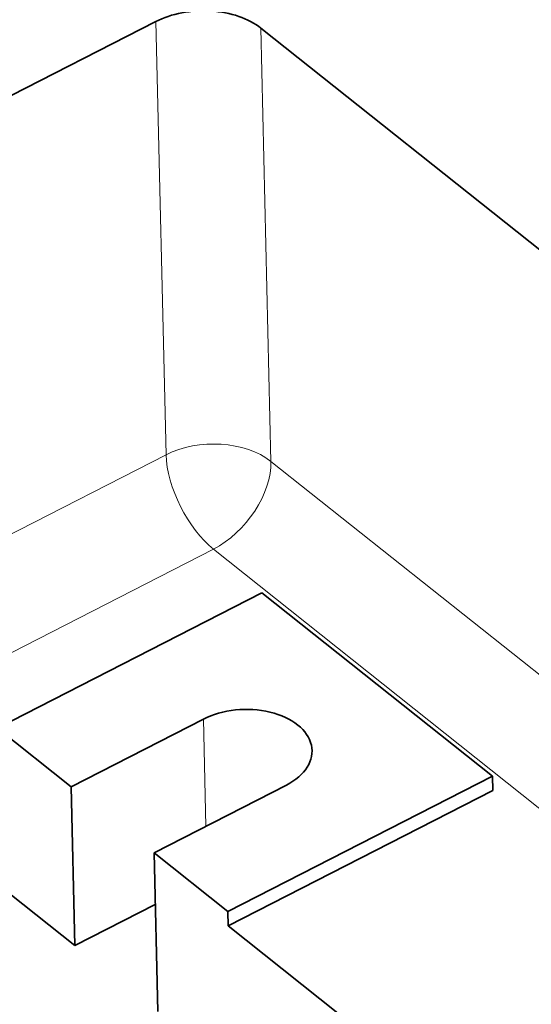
# Model space of a CAD drawing. Header units: millimetres. Extents: x -34 to 6620, y -230 to 4700.
# Tile 78 of 189: x 941 to 1010, y 3515 to 3646. Entities that reach past the tile are written whole.
import ezdxf

# ---------------------------------------------------------------- set-up
doc = ezdxf.new("R2010")
doc.units = ezdxf.units.MM
doc.layers.add('1', color=7, linetype='Continuous', true_color=0xffffff)

msp = doc.modelspace()

# ---------------------------------------------------------------- linework, layer by layer
at = {"layer": '1', "color": 7, "linetype": 'Continuous', "lineweight": 35}
for p, q in [((937.68, 3635.129), (959.316, 3646.198)), ((973.354, 3645.317), (1120.349, 3528.438)), ((973.497, 3569.779), (938.093, 3551.666)), ((1004.346, 3545.25), (973.497, 3569.779)), ((965.667, 3552.873), (947.964, 3543.817)), ((938.093, 3551.666), (947.964, 3543.817)), ((968.942, 3527.138), (1004.346, 3545.25)), ((1004.392, 3543.318), (1004.346, 3545.25)), ((948.463, 3522.563), (947.964, 3543.817)), ((976.772, 3544.043), (959.07, 3534.987)), ((968.987, 3525.205), (1004.392, 3543.318)), ((948.463, 3522.563), (926.903, 3539.706)), ((959.07, 3534.987), (968.942, 3527.138)), ((959.568, 3513.733), (959.07, 3534.987)), ((948.463, 3522.563), (959.232, 3528.073)), ((968.987, 3525.205), (968.942, 3527.138)), ((968.987, 3525.205), (1007.548, 3494.545))]:
    msp.add_line(p, q, dxfattribs=at)
at = {"layer": '1', "color": 92, "linetype": 'Continuous', "lineweight": 13}
for p, q in [((959.316, 3646.198), (960.675, 3588.233)), ((973.354, 3645.317), (974.713, 3587.352)), ((960.675, 3588.233), (939.039, 3577.164)), ((1096.016, 3490.901), (974.713, 3587.352)), ((967.026, 3575.598), (937.522, 3560.505)), ((1088.33, 3479.147), (967.026, 3575.598)), ((966.003, 3538.534), (965.667, 3552.873))]:
    msp.add_line(p, q, dxfattribs=at)
at = {"layer": '1', "color": 7, "linetype": 'Continuous', "lineweight": 35}
for centre, major_axis, start_param, end_param in [((965.486, 3641.292), (9.997, 0.234), 0.6501608, 2.2209572), ((971.219, 3548.458), (-8.998, -0.211), 2.2209571, 5.3625498)]:
    msp.add_ellipse(centre, major_axis=major_axis, ratio=0.634305, start_param=start_param, end_param=end_param, dxfattribs=at)
at = {"layer": '1', "color": 92, "linetype": 'Continuous', "lineweight": 13}
for major_axis, ratio, start_param, end_param in [((-9.997, -0.234), 0.634305, 3.7917535, 5.3625498), ((4.554, -8.903), 0.467958, 3.9118349, 5.4826312), ((-6.224, -7.827), 0.615364, 0.9351816, 2.5059779)]:
    msp.add_ellipse((966.845, 3583.327), major_axis=major_axis, ratio=ratio, start_param=start_param, end_param=end_param, dxfattribs=at)

doc.saveas('drawing.dxf')
